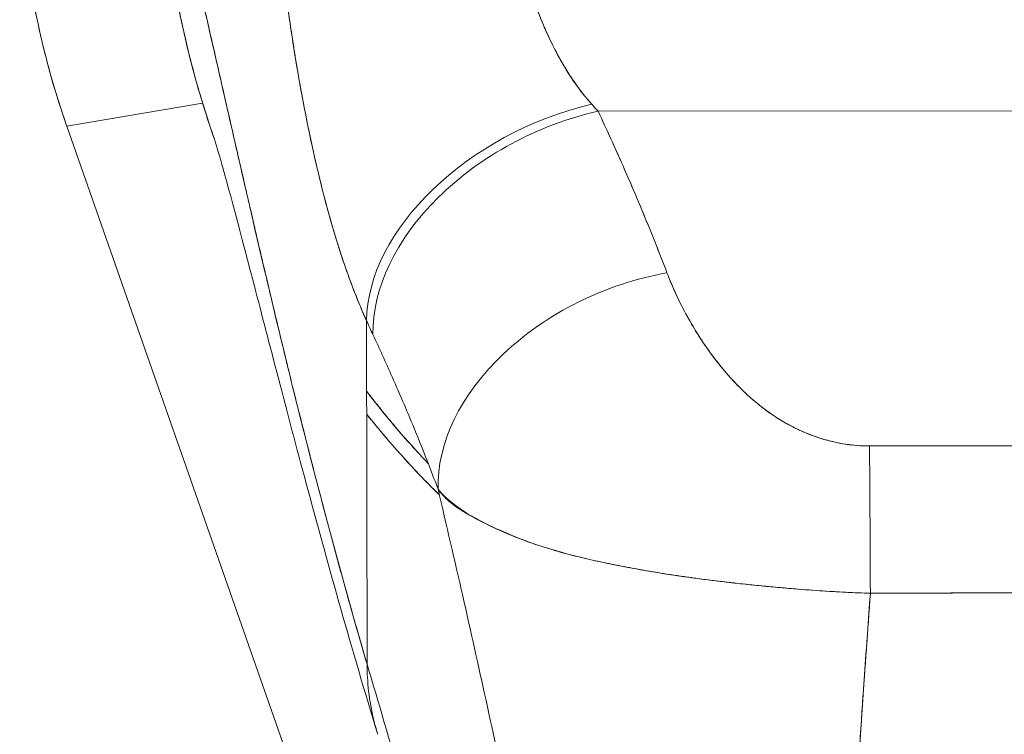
# Model space of a CAD drawing. Header units: inches. Extents: x 14 to 423, y 12 to 263.
# Tile 44 of 124: x 142.242 to 143.06, y 163.473 to 164.067. Entities that reach past the tile are written whole.
import ezdxf

# ---------------------------------------------------------------- set-up
doc = ezdxf.new("R2010")
doc.units = ezdxf.units.IN
doc.header["$LTSCALE"] = 26
doc.header["$MEASUREMENT"] = 0
doc.layers.add('Visible (ANSI)', color=7, linetype='Continuous', lineweight=5)

msp = doc.modelspace()

# ---------------------------------------------------------------- linework, layer by layer
at = {"layer": 'Visible (ANSI)'}
for p, q in [((142.39368, 163.99749), (142.28089, 163.97832)), ((142.28089, 163.97832), (142.39368, 163.99749)), ((142.72234, 163.99072), (143.71508, 163.99199)), ((143.71508, 163.99199), (142.72234, 163.99072)), ((142.28089, 163.97832), (142.28045, 163.97958)), ((142.77137, 162.57694), (142.28089, 163.97832)), ((142.77278, 163.87384), (142.77277, 163.87384)), ((142.77277, 163.87384), (142.77278, 163.87384)), ((142.77416, 163.87033), (142.77414, 163.87033)), ((142.77678, 163.86357), (142.77677, 163.86357)), ((142.77677, 163.86357), (142.77678, 163.86357)), ((142.77707, 163.86283), (142.77706, 163.86283)), ((142.7784, 163.85935), (142.7784, 163.85935)), ((142.78244, 163.84909), (142.78252, 163.84909)), ((142.78275, 163.84835), (142.78283, 163.84835)), ((142.78283, 163.84835), (142.78275, 163.84835)), ((142.78465, 163.84413), (142.78456, 163.84413)), ((142.52996, 163.81652), (142.53032, 163.53126)), ((142.84499, 163.75626), (142.84499, 163.75626)), ((142.8647, 163.74016), (142.8647, 163.74012)), ((142.8647, 163.74012), (142.8647, 163.74016))]:
    msp.add_line(p, q, dxfattribs=at)
for centre, major_axis, ratio, start_param, end_param in [((142.92884, 164.20704), (0.11535, -0.67876), 0.997956, 4.543675, 4.881103), ((142.71717, 163.85965), (-0.17937, -0.0811), 0.661582, 4.422654, 5.988393), ((142.71717, 163.85965), (-0.17937, -0.0811), 0.661582, 4.422654, 5.988393), ((142.72252, 163.848), (-0.17839, -0.08322), 0.690457, 4.401738, 5.98046), ((142.72252, 163.848), (-0.17839, -0.08322), 0.690457, 4.40174, 5.980461), ((142.68662, 164.17259), (0.13765, -0.23895), 0.281199, 5.366156, 5.401864), ((142.68646, 164.17247), (0.13774, -0.23885), 0.280646, 5.36602, 5.401732), ((142.77966, 163.7138), (-0.18393, -0.07014), 0.701391, 4.452002, 6.04095), ((142.77966, 163.7138), (-0.18393, -0.07014), 0.701391, 4.452002, 6.040951), ((142.4985, 164.10628), (-0.11943, 0.41167), 0.158692, 2.304552, 2.343665), ((142.94797, 163.5698), (-0.00083, 0.19685), 0.003078, 4.815554, 5.523418), ((142.94797, 163.5698), (0.00083, -0.19685), 0.003077, 1.673961, 2.381825)]:
    msp.add_ellipse(centre, major_axis=major_axis, ratio=ratio, start_param=start_param, end_param=end_param, dxfattribs=at)
for points, knots in [([(142.35892, 164.22291), (142.35902, 164.21246), (142.35932, 164.20203), (142.35982, 164.19161), (142.36036, 164.18054), (142.36112, 164.16948), (142.36212, 164.15844), (142.3631, 164.14756), (142.36431, 164.13669), (142.36573, 164.12586), (142.36714, 164.11523), (142.36875, 164.10462), (142.37059, 164.09406), (142.37106, 164.09136), (142.37154, 164.08866), (142.37204, 164.08596), (142.37345, 164.0783), (142.37498, 164.07066), (142.37661, 164.06305), (142.3788, 164.05286), (142.38119, 164.04273), (142.38378, 164.03265), (142.38654, 164.02192), (142.38952, 164.01126), (142.39271, 164.00068), (142.39603, 163.9897), (142.39958, 163.97881), (142.40337, 163.96801)], [0, 0, 0, 0, 0.0252146, 0.0252146, 0.0252146, 0.0520191, 0.0520191, 0.0520191, 0.0784751, 0.0784751, 0.0784751, 0.1044582, 0.1044582, 0.1044582, 0.1111111, 0.1111111, 0.1111111, 0.1300024, 0.1300024, 0.1300024, 0.1552808, 0.1552808, 0.1552808, 0.1821675, 0.1821675, 0.1821675, 0.210033, 0.210033, 0.210033, 0.210033]), ([(142.53032, 163.53126), (142.52553, 163.54756), (142.5208, 163.56398), (142.51616, 163.58049), (142.51151, 163.59701), (142.50693, 163.61362), (142.50242, 163.63029), (142.49792, 163.64696), (142.49348, 163.66369), (142.48912, 163.68044), (142.48476, 163.69719), (142.48047, 163.71396), (142.47625, 163.73071), (142.47203, 163.74746), (142.46789, 163.76419), (142.46382, 163.78085), (142.45974, 163.79752), (142.45574, 163.81412), (142.45181, 163.8306), (142.44788, 163.84709), (142.44402, 163.86346), (142.44024, 163.87967), (142.43645, 163.89587), (142.43274, 163.91192), (142.4291, 163.92774), (142.42546, 163.94356), (142.42189, 163.95917), (142.41839, 163.9745), (142.41489, 163.98982), (142.41147, 164.00488), (142.40812, 164.01959), (142.40477, 164.03431), (142.40149, 164.04869), (142.39828, 164.06267), (142.39507, 164.07666), (142.39194, 164.09024), (142.38888, 164.10336), (142.38581, 164.11649), (142.38282, 164.12915), (142.37991, 164.14128), (142.37699, 164.15341), (142.37415, 164.16501), (142.37137, 164.17601), (142.3686, 164.18701), (142.3659, 164.19742), (142.36328, 164.20715), (142.3618, 164.21262), (142.36035, 164.21787), (142.35892, 164.22291)], [0, 0, 0, 0, 0.06426, 0.06426, 0.06426, 0.128523, 0.128523, 0.128523, 0.192785, 0.192785, 0.192785, 0.257047, 0.257047, 0.257047, 0.321309, 0.321309, 0.321309, 0.385571, 0.385571, 0.385571, 0.449834, 0.449834, 0.449834, 0.514096, 0.514096, 0.514096, 0.578358, 0.578358, 0.578358, 0.64262, 0.64262, 0.64262, 0.706882, 0.706882, 0.706882, 0.771145, 0.771145, 0.771145, 0.835407, 0.835407, 0.835407, 0.899669, 0.899669, 0.899669, 0.963931, 0.963931, 0.963931, 1, 1, 1, 1]), ([(142.40337, 163.968), (142.39836, 163.98232), (142.39386, 163.99647), (142.38986, 164.01033), (142.38938, 164.01202), (142.3889, 164.0137), (142.38843, 164.01537), (142.38095, 164.04197), (142.37527, 164.06744), (142.3709, 164.09227), (142.36912, 164.1024), (142.36756, 164.11242), (142.36621, 164.12234), (142.36436, 164.13588), (142.36289, 164.14927), (142.36178, 164.1623), (142.35995, 164.18373), (142.35909, 164.20422), (142.35892, 164.22291)], [0.8190453, 0.8190453, 0.8190453, 0.8190453, 0.8461538, 0.8461538, 0.8461538, 0.8494491, 0.8494491, 0.8494491, 0.9017388, 0.9017388, 0.9017388, 0.9230769, 0.9230769, 0.9230769, 0.9521732, 0.9521732, 0.9521732, 1, 1, 1, 1]), ([(142.35892, 164.22291), (142.36387, 164.20547), (142.3691, 164.18535), (142.3746, 164.16307), (142.3801, 164.1408), (142.38587, 164.11636), (142.39192, 164.09025), (142.39797, 164.06415), (142.4043, 164.03638), (142.41089, 164.0074), (142.41749, 163.97842), (142.42436, 163.94824), (142.43151, 163.91727), (142.43865, 163.88631), (142.44607, 163.85457), (142.45376, 163.82243), (142.46145, 163.79029), (142.46942, 163.75776), (142.47765, 163.72516), (142.48589, 163.69257), (142.4944, 163.65992), (142.50318, 163.62751), (142.51195, 163.59511), (142.521, 163.56294), (142.53032, 163.53126)], [0, 0, 0, 0, 0.125007, 0.125007, 0.125007, 0.250015, 0.250015, 0.250015, 0.375022, 0.375022, 0.375022, 0.50003, 0.50003, 0.50003, 0.625037, 0.625037, 0.625037, 0.750045, 0.750045, 0.750045, 0.875052, 0.875052, 0.875052, 1, 1, 1, 1]), ([(142.28045, 163.97958), (142.27191, 164.00397), (142.26475, 164.02881), (142.25901, 164.05397), (142.25326, 164.07914), (142.24894, 164.10461), (142.24605, 164.13026), (142.24316, 164.1559), (142.24171, 164.18171), (142.24171, 164.20753)], [0, 0, 0, 0, 0.333333, 0.333333, 0.333333, 0.666667, 0.666667, 0.666667, 1, 1, 1, 1]), ([(142.65402, 164.13335), (142.65481, 164.13), (142.65564, 164.12666), (142.6565, 164.12333), (142.65864, 164.115), (142.661, 164.10673), (142.66356, 164.0986), (142.66583, 164.0914), (142.66826, 164.0843), (142.67086, 164.07736), (142.67316, 164.07123), (142.67559, 164.06522), (142.67815, 164.05936), (142.68042, 164.05418), (142.6828, 164.04911), (142.68527, 164.04418), (142.68748, 164.0398), (142.68977, 164.03553), (142.69214, 164.03139), (142.69428, 164.02766), (142.69648, 164.02404), (142.69876, 164.02052), (142.70084, 164.01731), (142.70297, 164.01419), (142.70517, 164.01117), (142.70722, 164.00834), (142.70933, 164.0056), (142.71149, 164.00296), (142.71329, 164.00075), (142.71513, 163.99861), (142.717, 163.99654)], [0, 0, 0, 0, 0.063513, 0.063513, 0.063513, 0.222312, 0.222312, 0.222312, 0.363, 0.363, 0.363, 0.4873, 0.4873, 0.4873, 0.597282, 0.597282, 0.597282, 0.695064, 0.695064, 0.695064, 0.782876, 0.782876, 0.782876, 0.863021, 0.863021, 0.863021, 0.937815, 0.937815, 0.937815, 1, 1, 1, 1]), ([(142.65402, 164.13335), (142.65791, 164.11651), (142.66284, 164.09967), (142.66869, 164.0833), (142.67455, 164.06692), (142.68133, 164.05102), (142.68935, 164.03639), (142.69737, 164.02176), (142.70662, 164.00838), (142.717, 163.99654)], [0, 0, 0, 0, 0.333333, 0.333333, 0.333333, 0.666667, 0.666667, 0.666667, 1, 1, 1, 1]), ([(142.52996, 163.81652), (142.5277, 163.82147), (142.52553, 163.82648), (142.52344, 163.83156), (142.52089, 163.83774), (142.51846, 163.84402), (142.51612, 163.85037), (142.51358, 163.85729), (142.51115, 163.8643), (142.50883, 163.87138), (142.5074, 163.87574), (142.50601, 163.88012), (142.50466, 163.88453), (142.50356, 163.88811), (142.50248, 163.89171), (142.50143, 163.89532), (142.49876, 163.90447), (142.49624, 163.91372), (142.49384, 163.92306), (142.49109, 163.93376), (142.4885, 163.94457), (142.48605, 163.95551), (142.48593, 163.95606), (142.48581, 163.95661), (142.48569, 163.95716), (142.48302, 163.96917), (142.48051, 163.98133), (142.47816, 163.99359), (142.47565, 164.00666), (142.47331, 164.01984), (142.47113, 164.03309), (142.47085, 164.03476), (142.47058, 164.03643), (142.47031, 164.0381), (142.46754, 164.05521), (142.46504, 164.0724), (142.46276, 164.08953), (142.46185, 164.09646), (142.46097, 164.10338), (142.46012, 164.11029)], [0, 0, 0, 0, 0.057355, 0.057355, 0.057355, 0.127207, 0.127207, 0.127207, 0.203207, 0.203207, 0.203207, 0.25, 0.25, 0.25, 0.287987, 0.287987, 0.287987, 0.384242, 0.384242, 0.384242, 0.494472, 0.494472, 0.494472, 0.5, 0.5, 0.5, 0.620982, 0.620982, 0.620982, 0.75, 0.75, 0.75, 0.766262, 0.766262, 0.766262, 0.932672, 0.932672, 0.932672, 1, 1, 1, 1]), ([(142.46012, 164.11029), (142.46159, 164.09804), (142.4632, 164.08578), (142.46494, 164.0735), (142.46585, 164.06707), (142.4668, 164.06064), (142.46778, 164.0542), (142.46915, 164.04524), (142.47058, 164.03627), (142.4721, 164.02725), (142.47376, 164.01742), (142.47552, 164.00754), (142.4774, 163.99757), (142.47993, 163.98418), (142.48269, 163.97061), (142.48576, 163.95681), (142.48708, 163.95089), (142.48846, 163.94493), (142.4899, 163.93892), (142.4929, 163.92638), (142.49619, 163.91364), (142.49984, 163.90078), (142.5011, 163.89635), (142.50241, 163.8919), (142.50376, 163.88744), (142.50474, 163.8842), (142.50575, 163.88096), (142.50679, 163.87772), (142.50922, 163.8701), (142.5118, 163.86248), (142.51453, 163.85489), (142.51629, 163.85001), (142.51812, 163.84514), (142.52001, 163.84029), (142.52314, 163.83227), (142.52645, 163.82432), (142.52996, 163.81652)], [0, 0, 0, 0, 0.13127, 0.13127, 0.13127, 0.2, 0.2, 0.2, 0.295706, 0.295706, 0.295706, 0.4, 0.4, 0.4, 0.539952, 0.539952, 0.539952, 0.6, 0.6, 0.6, 0.725303, 0.725303, 0.725303, 0.768562, 0.768562, 0.768562, 0.8, 0.8, 0.8, 0.873831, 0.873831, 0.873831, 0.921366, 0.921366, 0.921366, 1, 1, 1, 1]), ([(142.72234, 163.99072), (142.72809, 163.97844), (142.73367, 163.96622), (142.73909, 163.95406), (142.74039, 163.95114), (142.74169, 163.94821), (142.74297, 163.9453), (142.74874, 163.9322), (142.75432, 163.9192), (142.75968, 163.90627), (142.76047, 163.90437), (142.76126, 163.90246), (142.76204, 163.90056), (142.76812, 163.88576), (142.77392, 163.87107), (142.77948, 163.85652)], [0, 0, 0, 0, 0.268639, 0.268639, 0.268639, 0.333333, 0.333333, 0.333333, 0.623788, 0.623788, 0.623788, 0.666667, 0.666667, 0.666667, 1, 1, 1, 1]), ([(142.72234, 163.99072), (142.72949, 163.97545), (142.73637, 163.9603), (142.74298, 163.94527), (142.7496, 163.93024), (142.75596, 163.91533), (142.76205, 163.90054), (142.76813, 163.88574), (142.77394, 163.87107), (142.77948, 163.85652)], [0, 0, 0, 0, 0.333333, 0.333333, 0.333333, 0.666667, 0.666667, 0.666667, 1, 1, 1, 1]), ([(142.53915, 163.47289), (142.51746, 163.54397), (142.49822, 163.61279), (142.46474, 163.73705), (142.45013, 163.79387), (142.42519, 163.88984), (142.41451, 163.9299), (142.40614, 163.95898), (142.40458, 163.96415), (142.40336, 163.96804), (142.40313, 163.96873), (142.40313, 163.96873)], [0, 0, 0, 0, 0.591775, 0.591775, 1.193798, 1.193798, 1.826588, 1.826588, 2.026029, 2.026029, 2.120728, 2.120728, 2.120728, 2.120728]), ([(142.77948, 163.85652), (142.78186, 163.85028), (142.78453, 163.844), (142.78746, 163.83774), (142.79079, 163.83064), (142.79444, 163.82357), (142.7984, 163.81661), (142.80233, 163.8097), (142.80656, 163.8029), (142.81107, 163.79629), (142.81516, 163.7903), (142.81948, 163.78447), (142.82405, 163.77883), (142.82815, 163.77379), (142.83244, 163.7689), (142.83693, 163.76422), (142.83864, 163.76244), (142.84038, 163.76069), (142.84215, 163.75898), (142.8446, 163.75659), (142.84711, 163.75427), (142.84967, 163.75202), (142.85375, 163.74844), (142.85796, 163.74503), (142.86232, 163.74183), (142.86636, 163.73887), (142.87053, 163.73608), (142.87484, 163.73348), (142.8788, 163.7311), (142.88289, 163.72888), (142.8871, 163.72685), (142.88814, 163.72635), (142.88919, 163.72586), (142.89025, 163.72538), (142.8931, 163.72409), (142.89599, 163.72288), (142.89892, 163.72176), (142.9026, 163.72036), (142.90635, 163.7191), (142.91016, 163.71799), (142.91365, 163.71697), (142.9172, 163.71608), (142.92076, 163.71533), (142.92404, 163.71465), (142.92733, 163.71408), (142.93062, 163.71364), (142.93364, 163.71324), (142.93665, 163.71294), (142.93964, 163.71276), (142.94238, 163.71259), (142.9451, 163.71251), (142.94779, 163.71252)], [0, 0, 0, 0, 0.090139, 0.090139, 0.090139, 0.192543, 0.192543, 0.192543, 0.294178, 0.294178, 0.294178, 0.386219, 0.386219, 0.386219, 0.468683, 0.468683, 0.468683, 0.5, 0.5, 0.5, 0.543483, 0.543483, 0.543483, 0.612641, 0.612641, 0.612641, 0.676614, 0.676614, 0.676614, 0.73542, 0.73542, 0.73542, 0.75, 0.75, 0.75, 0.789344, 0.789344, 0.789344, 0.838902, 0.838902, 0.838902, 0.884415, 0.884415, 0.884415, 0.926226, 0.926226, 0.926226, 0.964707, 0.964707, 0.964707, 1, 1, 1, 1]), ([(142.77948, 163.85652), (142.7846, 163.84359), (142.79023, 163.83147), (142.79642, 163.82016), (142.8026, 163.80885), (142.80934, 163.79836), (142.81649, 163.78864), (142.82364, 163.77892), (142.83121, 163.76997), (142.83922, 163.76188), (142.84723, 163.75378), (142.85569, 163.74654), (142.86454, 163.74027), (142.87339, 163.73401), (142.88263, 163.72872), (142.89209, 163.72455), (142.90155, 163.72038), (142.91123, 163.71734), (142.92057, 163.71534), (142.92992, 163.71335), (142.93893, 163.7124), (142.94779, 163.71252)], [0, 0, 0, 0, 0.142857, 0.142857, 0.142857, 0.285714, 0.285714, 0.285714, 0.428571, 0.428571, 0.428571, 0.571429, 0.571429, 0.571429, 0.714286, 0.714286, 0.714286, 0.857143, 0.857143, 0.857143, 1, 1, 1, 1]), ([(142.5893, 163.67666), (142.58331, 163.69261), (142.57708, 163.7085), (142.5706, 163.72433), (142.56434, 163.73963), (142.55784, 163.75488), (142.55111, 163.77008), (142.54591, 163.78183), (142.54057, 163.79356), (142.53511, 163.80529)], [0, 0, 0, 0, 0.368344, 0.368344, 0.368344, 0.724557, 0.724557, 0.724557, 1, 1, 1, 1]), ([(142.53003, 163.75792), (142.53781, 163.74777), (142.54583, 163.73784), (142.55406, 163.72815), (142.56283, 163.71783), (142.57184, 163.70777), (142.58114, 163.69797)], [0.4122548, 0.4122548, 0.4122548, 0.4122548, 0.44444444, 0.44444444, 0.44444444, 0.47875481, 0.47875481, 0.47875481, 0.47875481]), ([(142.58112, 163.69802), (142.57456, 163.70492), (142.56814, 163.71193), (142.56185, 163.71908), (142.55277, 163.7294), (142.54397, 163.73997), (142.53546, 163.75078), (142.53364, 163.75311), (142.53183, 163.75544), (142.53003, 163.75778)], [0.50121696, 0.50121696, 0.50121696, 0.50121696, 0.52582281, 0.52582281, 0.52582281, 0.56137699, 0.56137699, 0.56137699, 0.56900839, 0.56900839, 0.56900839, 0.56900839]), ([(142.53005, 163.7388), (142.5349, 163.73273), (142.53984, 163.72675), (142.54485, 163.72085), (142.54756, 163.71766), (142.5503, 163.7145), (142.55306, 163.71136), (142.56112, 163.70219), (142.56938, 163.69324), (142.57787, 163.68448), (142.58201, 163.68021), (142.5862, 163.67598), (142.59044, 163.6718)], [0.42514345, 0.42514345, 0.42514345, 0.42514345, 0.44444444, 0.44444444, 0.44444444, 0.45489045, 0.45489045, 0.45489045, 0.48538522, 0.48538522, 0.48538522, 0.50024937, 0.50024937, 0.50024937, 0.50024937]), ([(142.59044, 163.6718), (142.58705, 163.67514), (142.58366, 163.67855), (142.58028, 163.68201), (142.57387, 163.68856), (142.56749, 163.69532), (142.56114, 163.70232), (142.5507, 163.71381), (142.54033, 163.72592), (142.53005, 163.73879)], [0.60527071, 0.60527071, 0.60527071, 0.60527071, 0.61538462, 0.61538462, 0.61538462, 0.63455057, 0.63455057, 0.63455057, 0.66602905, 0.66602905, 0.66602905, 0.66602905]), ([(142.94779, 163.71252), (143.00752, 163.7126), (143.06745, 163.71267), (143.12803, 163.71275), (143.18861, 163.71283), (143.24984, 163.71291), (143.31037, 163.71298), (143.3709, 163.71306), (143.43074, 163.71313), (143.49034, 163.71321)], [0, 0, 0, 0, 0.333333, 0.333333, 0.333333, 0.666667, 0.666667, 0.666667, 1, 1, 1, 1]), ([(142.94849, 163.59008), (142.94175, 163.5903), (142.93498, 163.59059), (142.92819, 163.59093), (142.92092, 163.59131), (142.91363, 163.59174), (142.90634, 163.59224), (142.89858, 163.59277), (142.89082, 163.59336), (142.88308, 163.59401), (142.8798, 163.59428), (142.87652, 163.59456), (142.87325, 163.59485), (142.86827, 163.59529), (142.8633, 163.59575), (142.85834, 163.59623), (142.84957, 163.59709), (142.84084, 163.598), (142.83218, 163.59899), (142.82297, 163.60004), (142.81385, 163.60117), (142.80484, 163.60238), (142.80307, 163.60262), (142.8013, 163.60286), (142.79953, 163.6031), (142.79183, 163.60417), (142.78421, 163.6053), (142.77671, 163.60649), (142.76704, 163.60803), (142.75754, 163.60967), (142.74826, 163.61141), (142.74242, 163.6125), (142.73667, 163.61364), (142.73101, 163.61481), (142.72734, 163.61558), (142.72371, 163.61636), (142.72012, 163.61716), (142.71073, 163.61926), (142.70162, 163.6215), (142.69278, 163.62392), (142.68507, 163.62604), (142.67758, 163.62829), (142.67033, 163.63073), (142.66903, 163.63117), (142.66773, 163.63161), (142.66644, 163.63206), (142.65765, 163.63512), (142.64926, 163.63844), (142.64148, 163.6419), (142.63401, 163.64522), (142.6271, 163.64866), (142.62087, 163.65215), (142.62018, 163.65254), (142.61949, 163.65292), (142.61882, 163.65331), (142.61204, 163.65721), (142.60607, 163.66116), (142.60091, 163.6653), (142.59642, 163.66891), (142.59254, 163.67267), (142.5893, 163.67666)], [0, 0, 0, 0, 0.045131, 0.045131, 0.045131, 0.093426, 0.093426, 0.093426, 0.144884, 0.144884, 0.144884, 0.166667, 0.166667, 0.166667, 0.199814, 0.199814, 0.199814, 0.258524, 0.258524, 0.258524, 0.321011, 0.321011, 0.321011, 0.333333, 0.333333, 0.333333, 0.387116, 0.387116, 0.387116, 0.456419, 0.456419, 0.456419, 0.5, 0.5, 0.5, 0.528256, 0.528256, 0.528256, 0.602165, 0.602165, 0.602165, 0.666667, 0.666667, 0.666667, 0.678273, 0.678273, 0.678273, 0.757412, 0.757412, 0.757412, 0.833333, 0.833333, 0.833333, 0.841729, 0.841729, 0.841729, 0.926303, 0.926303, 0.926303, 1, 1, 1, 1]), ([(142.5893, 163.67666), (142.59192, 163.67289), (142.59489, 163.66964), (142.59828, 163.66667), (142.60176, 163.66361), (142.6057, 163.66084), (142.61008, 163.65817), (142.61346, 163.65611), (142.61711, 163.65411), (142.621, 163.65208), (142.62106, 163.65204), (142.62112, 163.65201), (142.62119, 163.65197), (142.62246, 163.65131), (142.62377, 163.65064), (142.62509, 163.64997), (142.63073, 163.64712), (142.63683, 163.64423), (142.6433, 163.64137), (142.64996, 163.63844), (142.657, 163.63555), (142.66434, 163.63286), (142.6664, 163.6321), (142.66849, 163.63136), (142.67059, 163.63064), (142.67519, 163.62907), (142.67988, 163.62758), (142.68467, 163.62616), (142.68568, 163.62586), (142.68669, 163.62557), (142.68771, 163.62528), (142.6959, 163.62292), (142.70436, 163.62076), (142.71305, 163.61874), (142.71904, 163.61735), (142.72515, 163.61602), (142.73136, 163.61474), (142.73423, 163.61415), (142.73713, 163.61357), (142.74004, 163.61299), (142.74927, 163.61118), (142.75871, 163.60947), (142.76835, 163.60786), (142.77793, 163.60626), (142.78769, 163.60476), (142.79762, 163.60337), (142.79838, 163.60326), (142.79914, 163.60316), (142.7999, 163.60305), (142.809, 163.60179), (142.81823, 163.60062), (142.82756, 163.59953), (142.83252, 163.59895), (142.83751, 163.59839), (142.84252, 163.59786), (142.84762, 163.59731), (142.85274, 163.59679), (142.85788, 163.59629), (142.86307, 163.59578), (142.86828, 163.5953), (142.87349, 163.59483), (142.87842, 163.59439), (142.88336, 163.59397), (142.8883, 163.59358), (142.89839, 163.59277), (142.90849, 163.59205), (142.91857, 163.59146), (142.92857, 163.59087), (142.93856, 163.5904), (142.94849, 163.59008)], [0, 0, 0, 0, 0.059089, 0.059089, 0.059089, 0.119883, 0.119883, 0.119883, 0.166667, 0.166667, 0.166667, 0.167443, 0.167443, 0.167443, 0.182749, 0.182749, 0.182749, 0.247761, 0.247761, 0.247761, 0.314587, 0.314587, 0.314587, 0.333333, 0.333333, 0.333333, 0.374243, 0.374243, 0.374243, 0.382853, 0.382853, 0.382853, 0.452216, 0.452216, 0.452216, 0.5, 0.5, 0.5, 0.522064, 0.522064, 0.522064, 0.591884, 0.591884, 0.591884, 0.661356, 0.661356, 0.661356, 0.666667, 0.666667, 0.666667, 0.730236, 0.730236, 0.730236, 0.764063, 0.764063, 0.764063, 0.798519, 0.798519, 0.798519, 0.833333, 0.833333, 0.833333, 0.866245, 0.866245, 0.866245, 0.933397, 0.933397, 0.933397, 1, 1, 1, 1]), ([(142.72784, 163.00151), (142.72305, 163.02812), (142.71816, 163.055), (142.71317, 163.08209), (142.70818, 163.10917), (142.70309, 163.13647), (142.69788, 163.16393), (142.69268, 163.1914), (142.68736, 163.21903), (142.68191, 163.24681), (142.67647, 163.27459), (142.6709, 163.30253), (142.66519, 163.33061), (142.65948, 163.35869), (142.65363, 163.38692), (142.64764, 163.41531), (142.64164, 163.44371), (142.63549, 163.47228), (142.62919, 163.50106), (142.62288, 163.52983), (142.61641, 163.55882), (142.60977, 163.58806), (142.60312, 163.61731), (142.5963, 163.64682), (142.5893, 163.67666)], [0, 0, 0, 0, 0.125, 0.125, 0.125, 0.25, 0.25, 0.25, 0.375, 0.375, 0.375, 0.5, 0.5, 0.5, 0.625, 0.625, 0.625, 0.75, 0.75, 0.75, 0.875, 0.875, 0.875, 1, 1, 1, 1]), ([(142.92459, 163.08307), (142.92473, 163.12094), (142.92545, 163.16029), (142.92667, 163.20081), (142.92789, 163.24134), (142.92961, 163.28305), (142.93173, 163.32568), (142.93385, 163.36831), (142.93637, 163.41185), (142.9392, 163.45607), (142.94202, 163.50014), (142.94515, 163.54489), (142.94849, 163.59008)], [0, 0, 0, 0, 0.250198, 0.250198, 0.250198, 0.500396, 0.500396, 0.500396, 0.750593, 0.750593, 0.750593, 1, 1, 1, 1]), ([(142.94849, 163.59008), (142.94621, 163.55923), (142.94403, 163.52859), (142.94197, 163.49823), (142.93947, 163.46123), (142.93716, 163.42465), (142.9351, 163.38862), (142.93304, 163.35258), (142.93122, 163.3171), (142.9297, 163.2823), (142.92818, 163.2475), (142.92696, 163.2134), (142.92609, 163.18014), (142.92522, 163.14688), (142.9247, 163.11447), (142.92459, 163.08307)], [0, 0, 0, 0, 0.170255, 0.170255, 0.170255, 0.377691, 0.377691, 0.377691, 0.585128, 0.585128, 0.585128, 0.792564, 0.792564, 0.792564, 1, 1, 1, 1]), ([(142.94849, 163.59008), (142.97441, 163.59024), (143.00033, 163.59032), (143.0264, 163.59035), (143.05199, 163.59038), (143.07772, 163.59036), (143.10374, 163.59034), (143.11135, 163.59034), (143.11898, 163.59034), (143.12665, 163.59034), (143.14456, 163.59033), (143.16263, 163.59033), (143.18076, 163.59034), (143.20634, 163.59035), (143.23206, 163.59038), (143.25768, 163.59043), (143.2753, 163.59047), (143.29288, 163.59052), (143.31033, 163.59057), (143.31848, 163.59059), (143.3266, 163.59061), (143.3347, 163.59064), (143.36067, 163.59072), (143.38641, 163.5908), (143.41204, 163.59084), (143.43806, 163.59088), (143.46398, 163.59087), (143.48995, 163.59077)], [0, 0, 0, 0, 0.146953, 0.146953, 0.146953, 0.291147, 0.291147, 0.291147, 0.333333, 0.333333, 0.333333, 0.431915, 0.431915, 0.431915, 0.570999, 0.570999, 0.570999, 0.666667, 0.666667, 0.666667, 0.711352, 0.711352, 0.711352, 0.854594, 0.854594, 0.854594, 1, 1, 1, 1]), ([(143.48995, 163.59077), (143.44602, 163.59085), (143.40196, 163.59083), (143.35778, 163.59079), (143.31164, 163.59074), (143.26537, 163.59067), (143.2191, 163.59065), (143.17285, 163.59062), (143.1266, 163.59064), (143.08047, 163.59056), (143.06617, 163.59053), (143.05188, 163.59049), (143.0376, 163.59044), (143.00783, 163.59033), (142.97812, 163.59021), (142.94849, 163.59008)], [0, 0, 0, 0, 0.24471, 0.24471, 0.24471, 0.500303, 0.500303, 0.500303, 0.755735, 0.755735, 0.755735, 0.834924, 0.834924, 0.834924, 1, 1, 1, 1]), ([(142.53032, 163.53126), (142.53033, 163.52392), (142.53076, 163.51638), (142.53164, 163.50879), (142.53256, 163.50079), (142.53399, 163.49273), (142.53591, 163.48475), (142.53649, 163.48237), (142.53711, 163.47999), (142.53777, 163.47762), (142.53821, 163.47604), (142.53867, 163.47446), (142.53915, 163.47289)], [0, 0, 0, 0, 0.0704241, 0.0704241, 0.0704241, 0.1445336, 0.1445336, 0.1445336, 0.1666667, 0.1666667, 0.1666667, 0.1814401, 0.1814401, 0.1814401, 0.1814401]), ([(142.53915, 163.47289), (142.53868, 163.47444), (142.53822, 163.476), (142.53779, 163.47756), (142.53712, 163.47995), (142.53649, 163.48235), (142.53591, 163.48475), (142.53399, 163.49273), (142.53256, 163.50079), (142.53164, 163.50879), (142.53076, 163.51638), (142.53033, 163.52392), (142.53032, 163.53126)], [0.8187245, 0.8187245, 0.8187245, 0.8187245, 0.8333333, 0.8333333, 0.8333333, 0.8556336, 0.8556336, 0.8556336, 0.9296835, 0.9296835, 0.9296835, 1, 1, 1, 1]), ([(142.53032, 163.53126), (142.53985, 163.49887), (142.54946, 163.46645), (142.55907, 163.43417), (142.56868, 163.40187), (142.57828, 163.36971), (142.58778, 163.33781), (142.59728, 163.30591), (142.60668, 163.27427), (142.61589, 163.24299), (142.62509, 163.21171), (142.63411, 163.1808), (142.64284, 163.15032), (142.65157, 163.11983), (142.66002, 163.08979), (142.66809, 163.06021), (142.67616, 163.03063), (142.68386, 163.00152), (142.69108, 162.97289), (142.69831, 162.94425), (142.70507, 162.91608), (142.71127, 162.88835), (142.71747, 162.86062), (142.72311, 162.83332), (142.72809, 162.80638)], [0, 0, 0, 0, 0.124961, 0.124961, 0.124961, 0.249967, 0.249967, 0.249967, 0.374972, 0.374972, 0.374972, 0.499978, 0.499978, 0.499978, 0.624983, 0.624983, 0.624983, 0.749989, 0.749989, 0.749989, 0.874994, 0.874994, 0.874994, 1, 1, 1, 1])]:
    msp.add_open_spline(points, degree=3, knots=knots, dxfattribs=at)
msp.add_open_spline([(143.02639, 163.99111), (143.02639, 163.99111), (143.02639, 163.99111), (143.02639, 163.99111)], degree=3, dxfattribs=at)

doc.saveas('drawing.dxf')
